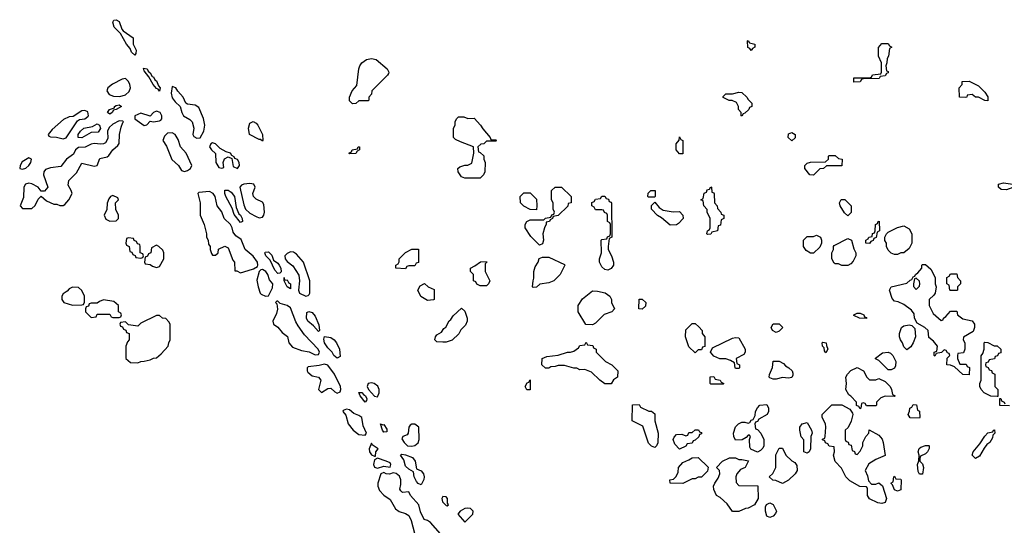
# Model space of a CAD drawing. Header units: inches. Extents: x 2380053 to 2584298, y 380219 to 546618.
# Tile 99 of 256: x 2470151 to 2476476, y 451198 to 454447. Entities that reach past the tile are written whole.
import ezdxf

# ---------------------------------------------------------------- set-up
doc = ezdxf.new("R2010")
doc.units = ezdxf.units.IN
doc.header["$MEASUREMENT"] = 0
doc.layers.add('C4475', color=7, linetype='Continuous')

msp = doc.modelspace()

# ---------------------------------------------------------------- linework, layer by layer
at = {"layer": 'C4475', "color": 2}
for points, elevation in [([(2470890, 454219), (2470870, 454238), (2470860.9, 454260.9), (2470837.2, 454290), (2470798.6, 454358.6), (2470758, 454398), (2470749.3, 454430.7), (2470755.3, 454444.7), (2470770, 454446.8), (2470790, 454434.8), (2470806.8, 454386.8), (2470815.5, 454375.5), (2470881, 454330), (2470880.7, 454290), (2470900.5, 454250), (2470897.3, 454230)], 54), ([(2474850, 454248), (2474842, 454262), (2474828.4, 454268.4), (2474826, 454310), (2474830, 454314), (2474838, 454298), (2474874, 454290), (2474874, 454270), (2474858, 454262)], 54), ([(2475510, 454046), (2475510, 454074), (2475610, 454074), (2475622, 454078), (2475628.4, 454091.6), (2475682, 454098), (2475686, 454110), (2475686, 454170), (2475667.3, 454212.7), (2475667.3, 454267.3), (2475690, 454294), (2475730, 454294), (2475738, 454278), (2475754, 454270), (2475738, 454262), (2475732.7, 454212.7), (2475723.6, 454196.4), (2475722, 454170), (2475714, 454150), (2475718, 454118), (2475730, 454114), (2475730, 454106), (2475718, 454102), (2475710, 454086), (2475678, 454082), (2475671.1, 454068.9), (2475570, 454066), (2475558, 454062), (2475550, 454048)], 54), ([(2472290, 453906), (2472270, 453926), (2472268.7, 453950), (2472286, 453990), (2472316.4, 454023.6), (2472329, 454130), (2472335.3, 454150), (2472349, 454170), (2472378, 454190), (2472410, 454197.3), (2472442, 454190), (2472512, 454130), (2472522, 454110), (2472519.6, 454100.4), (2472514, 454090), (2472414, 453990), (2472411.6, 453968.4), (2472394, 453950), (2472394, 453930), (2472390, 453926), (2472330, 453926), (2472310, 453908)], 54), ([(2471050, 453988), (2471040.4, 454000.4), (2471030, 454004), (2471009.6, 454029.6), (2470980.2, 454080.2), (2470950, 454118), (2470945.6, 454134.4), (2470970, 454130.5), (2470975.9, 454115.9), (2470990, 454104.7), (2471002, 454082), (2471010, 454078.8), (2471020.3, 454060.3), (2471030, 454053.4), (2471042, 454022), (2471052.7, 454010)], 54), ([(2470830, 454068.7), (2470810, 454064), (2470747.5, 454032.5), (2470718, 454010), (2470711.3, 453990), (2470725.5, 453965.5), (2470754.4, 453954.4), (2470793.5, 453953.5), (2470830, 453963.1), (2470854.5, 453985.5), (2470862.4, 454010), (2470859.5, 454030), (2470850, 454049)], 58), ([(2476370, 453926), (2476350, 453928), (2476310, 453948), (2476290, 453948), (2476270, 453966), (2476238, 453962), (2476234, 453950), (2476227.3, 453947.3), (2476188.9, 453948.9), (2476186, 454010), (2476206, 454030), (2476206, 454050), (2476250, 454052), (2476310, 454022), (2476350, 453982), (2476370, 453952)], 54), ([(2471130, 454018), (2471124.9, 453975.1), (2471130, 453944), (2471150, 453918), (2471182.8, 453890), (2471192.7, 453850), (2471204.4, 453830), (2471244.7, 453804.7), (2471259.1, 453790), (2471270.5, 453750.5), (2471264, 453710), (2471270, 453696.3), (2471290, 453684.6), (2471310, 453688.5), (2471334.5, 453730), (2471340.7, 453770), (2471331.5, 453811.5), (2471302.7, 453882.7), (2471278.6, 453898.6), (2471230, 453904), (2471218, 453910), (2471201.2, 453950), (2471166.6, 453986.6), (2471155.3, 454010)], 58), ([(2474790, 453826), (2474786, 453830), (2474786, 453850), (2474768, 453870), (2474768, 453890), (2474754.6, 453914.6), (2474727.3, 453927.3), (2474708.4, 453928.4), (2474670, 453946), (2474670, 453954), (2474686, 453970), (2474728.9, 453971.1), (2474770, 453982), (2474790, 453978), (2474822, 453950), (2474830, 453934), (2474854, 453910), (2474854, 453890), (2474838, 453882), (2474834, 453870), (2474810, 453846), (2474798, 453842)], 54), ([(2470730, 453839), (2470715.3, 453850), (2470729.2, 453870), (2470759.3, 453880.7), (2470761.2, 453890), (2470770, 453895.5), (2470790, 453898.8), (2470804.7, 453890), (2470771.3, 453870), (2470754.4, 453865.6), (2470744.7, 453850)], 54), ([(2470570, 453864), (2470550, 453862), (2470494.8, 453825.2), (2470470, 453822), (2470433.7, 453806.3), (2470359.6, 453740.4), (2470334, 453710), (2470338, 453698), (2470350, 453694), (2470388, 453692), (2470430, 453681.3), (2470450, 453688.4), (2470523.7, 453796.3), (2470534.8, 453805.2), (2470570, 453810.8), (2470590, 453824), (2470594, 453830), (2470590, 453855.3)], 58), ([(2471030, 453859.5), (2471011, 453850), (2470990, 453826), (2470930, 453846.6), (2470891.3, 453830), (2470891, 453810), (2470950, 453766.8), (2470969, 453771), (2470990, 453794), (2471011.3, 453791.3), (2471050, 453796), (2471058, 453802), (2471064, 453810), (2471063.7, 453830), (2471053.6, 453850)], 58), ([(2470790, 453798), (2470750, 453775.4), (2470725, 453755), (2470714.3, 453730), (2470716.5, 453683.5), (2470703.4, 453656.6), (2470690.4, 453649.6), (2470672.4, 453647.6), (2470630, 453651.2), (2470610, 453647.8), (2470571.7, 453628.3), (2470530, 453624.7), (2470510.4, 453610), (2470497.8, 453582.2), (2470452.7, 453550), (2470416.1, 453503.9), (2470350, 453495.4), (2470316.2, 453483.8), (2470305.7, 453470), (2470305.3, 453450), (2470331.3, 453370), (2470310, 453346), (2470290, 453346), (2470269.3, 453370), (2470230, 453392.8), (2470210, 453396.9), (2470189, 453391), (2470178.4, 453370), (2470175.5, 453304.5), (2470154, 453250), (2470170, 453234), (2470230, 453234), (2470250, 453254), (2470270, 453294), (2470290, 453314), (2470323.6, 453283.6), (2470370, 453262), (2470390, 453262), (2470410, 453252), (2470430, 453252), (2470440.4, 453259.6), (2470468, 453290), (2470488, 453330), (2470482, 453350), (2470463.1, 453383.1), (2470466.3, 453413.7), (2470516.6, 453463.4), (2470550, 453524.7), (2470630, 453506), (2470649, 453511), (2470665.2, 453554.8), (2470713.6, 453566.4), (2470724.7, 453575.3), (2470748.7, 453610), (2470782, 453638), (2470789.5, 453650.5), (2470793.3, 453710), (2470803, 453757), (2470813.2, 453786.8), (2470818, 453790), (2470814.6, 453794.6)], 58), ([(2470550, 453687.3), (2470526, 453690), (2470527.3, 453710), (2470540.9, 453730), (2470563.7, 453750), (2470618.4, 453761.6), (2470650, 453777.3), (2470664.7, 453770), (2470670, 453748), (2470654.9, 453725.1), (2470610, 453722.7)], 54), ([(2471710, 453666), (2471698, 453678), (2471690, 453678), (2471628, 453710), (2471622, 453750), (2471630, 453782), (2471650, 453792), (2471670, 453782), (2471682, 453770), (2471711.3, 453710), (2471714, 453670)], 54), ([(2473030, 453812), (2473070, 453814), (2473112, 453770), (2473125.4, 453745.4), (2473174, 453690), (2473178, 453678), (2473210, 453674), (2473214, 453670), (2473210, 453666), (2473150, 453666), (2473131.6, 453648.4), (2473112.7, 453647.3), (2473094, 453630), (2473098, 453598), (2473110, 453594), (2473131.6, 453571.6), (2473132, 453550), (2473142, 453530), (2473138, 453470), (2473130.9, 453449.1), (2473110, 453428), (2473010, 453428), (2472990, 453438), (2472968.7, 453470), (2472966, 453490), (2472978, 453502), (2473010, 453511.3), (2473030, 453512), (2473054.6, 453525.4), (2473068, 453590), (2473066, 453630), (2472982, 453662), (2472950, 453678), (2472938, 453690), (2472938, 453750), (2472948, 453770), (2472948, 453790), (2472958, 453810), (2472970, 453822), (2473003.6, 453823.6)], 54), ([(2471130, 453720.7), (2471101.4, 453718.6), (2471080.7, 453699.3), (2471071.3, 453670), (2471094.4, 453634.4), (2471127.7, 453547.7), (2471170.5, 453510.5), (2471190, 453478), (2471210, 453471), (2471230, 453477.3), (2471249, 453490), (2471258, 453510), (2471221.6, 453590), (2471185.1, 453630), (2471170, 453677.2), (2471150, 453709.4)], 58), ([(2475110, 453668), (2475088, 453690), (2475090, 453714), (2475110, 453722), (2475132, 453710), (2475131.6, 453688.4)], 54), ([(2471390, 453656), (2471378, 453650), (2471370.8, 453630), (2471382.8, 453610), (2471408, 453588), (2471410.7, 453530), (2471430, 453497.3), (2471450, 453492), (2471462, 453498), (2471459, 453530), (2471466.3, 453553.7), (2471490, 453564.7), (2471514, 453554), (2471523.5, 453503.5), (2471550, 453491.3), (2471564, 453510), (2471561.2, 453530), (2471550, 453548.7), (2471534, 453554), (2471530, 453566), (2471514, 453574), (2471506, 453590), (2471478, 453598), (2471439.3, 453619.3), (2471408, 453650)], 58), ([(2474390, 453586), (2474368, 453610), (2474368.7, 453650), (2474387.3, 453672.7), (2474390, 453694), (2474398, 453678), (2474411.3, 453670), (2474410, 453586)], 54), ([(2472270, 453586), (2472266, 453590), (2472282, 453598), (2472286, 453610), (2472322, 453618), (2472326, 453630), (2472334, 453630), (2472334, 453610), (2472318, 453602), (2472310, 453588)], 54), ([(2470210, 453559), (2470167, 453533), (2470154, 453510), (2470151.3, 453491.3), (2470170, 453486.7), (2470190, 453493.4), (2470209.3, 453510), (2470222.7, 453530), (2470228, 453550)], 58), ([(2475250, 453448), (2475226, 453450), (2475195.3, 453490), (2475195.3, 453510), (2475210, 453524.7), (2475230, 453531), (2475327.3, 453532.7), (2475346, 453550), (2475346, 453570), (2475350, 453574), (2475390, 453574), (2475410, 453554), (2475434, 453550), (2475432.7, 453507.3), (2475332.7, 453507.3), (2475314, 453490), (2475290, 453488)], 54), ([(2471630, 453393.6), (2471590, 453389.3), (2471576.3, 453383.7), (2471564.9, 453370), (2471590, 453258), (2471602, 453230), (2471630, 453204.4), (2471670, 453182.8), (2471690, 453174.8), (2471710, 453178.8), (2471719.3, 453190), (2471724.5, 453210), (2471719.5, 453259.5), (2471710, 453275.3), (2471670, 453294), (2471654, 453310), (2471649.4, 453330.6), (2471664, 453370), (2471655.3, 453390)], 58), ([(2476490, 453354), (2476456.4, 453356.4), (2476438, 453370), (2476438, 453390), (2476470, 453398.8), (2476530, 453390.8), (2476530, 453368.7)], 54), ([(2471370, 453342.4), (2471303, 453337), (2471296, 453330), (2471310.6, 453270), (2471310.8, 453190), (2471336, 453130), (2471351.3, 453070), (2471352, 453050), (2471362, 453030), (2471363.6, 453003.6), (2471374, 452990), (2471374, 452970), (2471383.6, 452943.6), (2471390, 452934), (2471410, 452934), (2471426, 452950), (2471428.4, 452971.6), (2471470, 452991.3), (2471490, 452982), (2471521, 452901), (2471530.8, 452890), (2471534, 452834), (2471546, 452834), (2471570, 452821), (2471590, 452827.7), (2471652.9, 452847.1), (2471678.7, 452861.3), (2471682, 452870), (2471678, 452890), (2471650, 452926.6), (2471599.7, 452970), (2471574.4, 453034.4), (2471538.6, 453058.6), (2471521.5, 453081.5), (2471515.1, 453110), (2471504.7, 453130), (2471465.1, 453170), (2471450, 453212.7), (2471420.7, 453250), (2471406.3, 453310), (2471393.3, 453330)], 58), ([(2471570, 453144), (2471530, 453195.3), (2471515.5, 453235.5), (2471476, 453310), (2471469.3, 453330.7), (2471470, 453352), (2471490, 453350.7), (2471510, 453338), (2471531.9, 453311.9), (2471541.1, 453241.1), (2471559.1, 453199.1), (2471570, 453190.6), (2471580.7, 453170), (2471582, 453150)], 54), ([(2473470, 453226), (2473430, 453228), (2473390, 453248), (2473368, 453270), (2473366, 453310), (2473390, 453334), (2473430, 453334), (2473470, 453294), (2473474, 453250)], 54), ([(2473490, 452998), (2473433.6, 453053.6), (2473398, 453110), (2473398, 453130), (2473408, 453150), (2473430, 453162), (2473518, 453162), (2473528.4, 453171.6), (2473562, 453178), (2473570, 453194), (2473582, 453198), (2473586, 453210), (2473578, 453230), (2473578, 453270), (2473568, 453290), (2473568, 453350), (2473590, 453371.3), (2473631.1, 453371.1), (2473694, 453310), (2473694, 453270), (2473674, 453266), (2473671.1, 453248.9), (2473610, 453188), (2473578, 453182), (2473574, 453170), (2473558, 453162), (2473554, 453150), (2473534, 453146), (2473534, 453134), (2473522, 453110), (2473511.3, 453070), (2473516, 453030), (2473510, 453006)], 54), ([(2474190, 453306), (2474186, 453310), (2474188.7, 453331.3), (2474206, 453350), (2474234, 453350), (2474234, 453310), (2474230, 453306)], 54), ([(2474570, 453066), (2474566, 453070), (2474568.7, 453091.3), (2474582, 453098), (2474586, 453110), (2474586, 453170), (2474568, 453210), (2474567.3, 453227.3), (2474546, 453250), (2474542, 453282), (2474526, 453290), (2474542, 453298), (2474547.3, 453332.7), (2474562, 453338), (2474567.3, 453352.7), (2474582, 453358), (2474590, 453374), (2474594, 453370), (2474598, 453338), (2474610, 453334), (2474612.7, 453327.3), (2474614, 453270), (2474631.6, 453251.6), (2474632.7, 453232.7), (2474654, 453210), (2474658, 453198), (2474674, 453190), (2474674, 453170), (2474658, 453162), (2474652.7, 453127.3), (2474638, 453122), (2474634, 453090), (2474598, 453082), (2474590, 453068)], 54), ([(2470750, 453318), (2470734, 453310), (2470723.6, 453296.4), (2470712.7, 453267.3), (2470711.6, 453228.4), (2470694, 453190), (2470705.4, 453165.4), (2470730, 453152), (2470770, 453154), (2470786, 453170), (2470786, 453190), (2470768.4, 453228.4), (2470766, 453270), (2470786, 453290), (2470782, 453302)], 58), ([(2473930, 452838), (2473910, 452842), (2473890, 452858), (2473875.3, 452890), (2473875.3, 452910), (2473888, 452950), (2473886, 453030), (2473890, 453034), (2473922, 453038), (2473927.3, 453052.7), (2473942, 453058), (2473946, 453070), (2473946, 453130), (2473942, 453142), (2473926, 453150), (2473926, 453190), (2473922, 453202), (2473907.3, 453207.3), (2473902, 453222), (2473890, 453226), (2473850, 453226), (2473842, 453242), (2473826, 453250), (2473827.3, 453272.7), (2473842, 453278), (2473850, 453294), (2473882, 453298), (2473890, 453314), (2473910, 453314), (2473918, 453298), (2473932.7, 453292.7), (2473938, 453278), (2473950, 453274), (2473952.7, 453267.3), (2473954, 453050), (2473938, 453042), (2473932, 452990), (2473932, 452970), (2473952, 452930), (2473964.7, 452890), (2473964.7, 452870), (2473950, 452848)], 54), ([(2474348, 453212), (2474390, 453214), (2474411.3, 453191.3), (2474412, 453170), (2474383.6, 453136.4), (2474370, 453128), (2474330, 453126), (2474274.6, 453174.6), (2474248.9, 453188.9), (2474209, 453229), (2474210, 453254), (2474230, 453274), (2474259.6, 453239.6), (2474283.6, 453223.6)], 54), ([(2475470, 453186), (2475450, 453206), (2475422, 453250), (2475418, 453270), (2475428.4, 453291.6), (2475450.9, 453290.9), (2475492, 453250), (2475491.6, 453208.4)], 54), ([(2475610, 453008), (2475586, 453010), (2475586, 453030), (2475602, 453038), (2475606, 453050), (2475626, 453054), (2475630, 453074), (2475642, 453078), (2475646, 453090), (2475648, 453130), (2475662, 453138), (2475666, 453150), (2475671.6, 453151.6), (2475674, 453090), (2475658, 453082), (2475652.7, 453047.3), (2475638, 453042), (2475632.7, 453027.3), (2475618, 453022)], 54), ([(2475770, 452938), (2475750, 452946), (2475730, 452966), (2475718, 452990), (2475718, 453010), (2475708.4, 453028.4), (2475708, 453050), (2475718, 453070), (2475730, 453082), (2475790, 453112), (2475830, 453122), (2475863.6, 453103.6), (2475882, 453070), (2475882, 453010), (2475863.6, 452976.4), (2475830, 452948), (2475810, 452948), (2475790, 452938)], 54), ([(2470850, 453046), (2470838, 453042), (2470834, 453010), (2470838, 452998), (2470854, 452990), (2470858, 452958), (2470872.7, 452952.7), (2470878, 452938), (2470892.7, 452932.7), (2470898, 452918), (2470930, 452914), (2470942, 452918), (2470946, 452930), (2470942, 452942), (2470926, 452950), (2470926, 452990), (2470922, 453002), (2470907.3, 453007.3), (2470902, 453022), (2470887.3, 453027.3), (2470882, 453042)], 58), ([(2475230, 452946), (2475203.1, 452963.1), (2475186, 452990), (2475186, 453030), (2475210, 453054), (2475250, 453054), (2475270, 453062), (2475294, 453050), (2475302, 453030), (2475302, 453010), (2475290, 452986), (2475250, 452946)], 54), ([(2475432.7, 452867.3), (2475410, 452878), (2475390, 452878), (2475382, 452882), (2475368, 452910), (2475368, 452950), (2475378, 452970), (2475378, 452990), (2475383.1, 452996.9), (2475470, 453042), (2475494, 453030), (2475510, 452974), (2475522, 452950), (2475522, 452930), (2475505.4, 452894.6), (2475490, 452878), (2475470, 452868)], 54), ([(2471030, 452998), (2470998, 452982), (2470994, 452950), (2470978, 452942), (2470972.7, 452927.3), (2470958, 452922), (2470954, 452890), (2470958, 452878), (2470990, 452874), (2471003.6, 452863.6), (2471030, 452854), (2471050, 452862), (2471078, 452910), (2471078, 452950), (2471070, 452966), (2471046, 452990)], 58), ([(2471810, 452817.2), (2471790, 452837.2), (2471761.2, 452901.2), (2471733.2, 452930), (2471725.2, 452950), (2471727.5, 452952.5), (2471750, 452954.4), (2471770, 452933), (2471781.6, 452901.6), (2471810, 452883), (2471818.7, 452870), (2471827.7, 452850), (2471830, 452826), (2471822, 452818)], 54), ([(2471890, 452956), (2471870, 452945.2), (2471854.8, 452930), (2471856.3, 452910), (2471870, 452894), (2471906.4, 452866.4), (2471945.2, 452805.2), (2471948.4, 452770), (2471941.5, 452710), (2471948.9, 452690), (2471990, 452670.7), (2472005.2, 452674.8), (2472010, 452682), (2472015.3, 452690), (2472015.3, 452770), (2471975.1, 452890), (2471930, 452941.2), (2471910, 452952.7)], 58), ([(2472630, 452846), (2472568, 452850), (2472568, 452870), (2472582, 452878), (2472588, 452892), (2472588.7, 452910), (2472630, 452952), (2472670, 452972), (2472712.7, 452972.7), (2472712.7, 452887.3), (2472698, 452882), (2472690, 452866), (2472650, 452866), (2472638, 452862)], 54), ([(2473110, 452738), (2473087.3, 452747.3), (2473082, 452762), (2473066, 452770), (2473066, 452810), (2473046, 452830), (2473046, 452850), (2473075.3, 452864.7), (2473112, 452892), (2473150, 452894), (2473152, 452890), (2473142, 452878), (2473142, 452830), (2473171.3, 452770), (2473162, 452750), (2473150, 452738)], 54), ([(2473450, 452726), (2473446, 452730), (2473448.4, 452768.4), (2473454, 452786), (2473454, 452830), (2473462, 452858), (2473482, 452890), (2473487.3, 452912.7), (2473510, 452922), (2473550, 452922), (2473650, 452874), (2473652, 452870), (2473622, 452810), (2473582, 452770), (2473550, 452755.3), (2473492, 452748), (2473470, 452728)], 54), ([(2471710, 452842), (2471700.4, 452839.6), (2471690, 452828.7), (2471674.4, 452774.4), (2471682.8, 452730), (2471696, 452690), (2471703.4, 452683.4), (2471730, 452671), (2471750, 452672), (2471776.2, 452723.8), (2471777, 452750), (2471754.9, 452774.9), (2471744.2, 452810), (2471731.3, 452830)], 58), ([(2476070, 452514), (2476082, 452518), (2476086, 452530), (2476100.4, 452539.6), (2476130, 452574), (2476170, 452574), (2476174, 452550), (2476210, 452524.7), (2476270, 452511.3), (2476284.7, 452490), (2476284.7, 452470), (2476276, 452444), (2476212.7, 452407.3), (2476212, 452390), (2476222, 452370), (2476222, 452330), (2476212.7, 452307.3), (2476178, 452302), (2476174, 452290), (2476174, 452270), (2476190, 452234), (2476230, 452234), (2476238, 452218), (2476252, 452212), (2476250, 452166), (2476210, 452168), (2476156.4, 452216.4), (2476130, 452228), (2476106, 452230), (2476108.4, 452271.6), (2476126, 452290), (2476122, 452302), (2476110, 452306), (2476102, 452322), (2476090, 452326), (2476071.6, 452308.4), (2476038, 452302), (2476030, 452286), (2476026, 452290), (2476026, 452310), (2476042, 452318), (2476046, 452350), (2476020.4, 452380.4), (2475990, 452406), (2475986, 452450), (2475966, 452470), (2475916.4, 452496.4), (2475898, 452530), (2475896.4, 452556.4), (2475880.4, 452580.4), (2475830, 452618), (2475794.6, 452634.6), (2475770, 452638), (2475754.6, 452654.6), (2475738, 452710), (2475748, 452730), (2475850, 452754), (2475870, 452774), (2475882, 452778), (2475890, 452794), (2475902, 452798), (2475906, 452810), (2475920.4, 452819.6), (2475946, 452850), (2475946, 452870), (2475950, 452874), (2475970, 452874), (2476003.6, 452843.6), (2476032, 452790), (2476032, 452750), (2476038, 452730), (2476032, 452690), (2476023.6, 452676.4), (2475994, 452650), (2475994, 452610), (2476019.6, 452559.6)], 54), ([(2471852.7, 452772.7), (2471870, 452774.8), (2471878.8, 452758.8), (2471890, 452750.8), (2471890, 452718), (2471869, 452730), (2471850, 452768), (2471849.1, 452790.9)], 54), ([(2475910, 452786), (2475898, 452782), (2475892, 452750), (2475892.7, 452732.7), (2475910, 452714), (2475930, 452734), (2475934, 452750), (2475930, 452766)], 54), ([(2476130, 452706), (2476126, 452710), (2476122, 452742), (2476106, 452750), (2476106, 452790), (2476122, 452798), (2476130, 452814), (2476170, 452814), (2476174, 452790), (2476194, 452770), (2476194, 452750), (2476174, 452730), (2476174, 452710), (2476170, 452706)], 54), ([(2470490, 452728), (2470470, 452718), (2470456.9, 452703.1), (2470430, 452686), (2470422, 452670), (2470422, 452650), (2470434, 452630), (2470490, 452612), (2470550, 452614), (2470562, 452618), (2470567.3, 452632.7), (2470568, 452670), (2470550, 452706), (2470530, 452726)], 58), ([(2472770, 452642), (2472728.9, 452668.9), (2472708, 452710), (2472723.1, 452736.9), (2472751.6, 452751.6), (2472774, 452730), (2472812.7, 452712.7), (2472814, 452650), (2472810, 452646)], 54), ([(2473830, 452486), (2473788.7, 452488.7), (2473738, 452570), (2473738, 452610), (2473765.6, 452654.4), (2473830, 452704.7), (2473863.6, 452703.6), (2473911.6, 452691.6), (2473942, 452670), (2473952, 452650), (2473952, 452630), (2473971.6, 452588.4), (2473954, 452570), (2473906.4, 452553.6), (2473850, 452498)], 54), ([(2470690, 452646), (2470663.6, 452636.4), (2470650, 452626), (2470610, 452626), (2470598, 452622), (2470592.7, 452607.3), (2470578, 452602), (2470574, 452590), (2470574, 452570), (2470610, 452534), (2470642, 452538), (2470650, 452554), (2470730, 452554), (2470738, 452538), (2470750, 452534), (2470790, 452534), (2470802, 452538), (2470806, 452550), (2470802, 452562), (2470786, 452570), (2470786, 452610), (2470756.4, 452636.4)], 58), ([(2471810, 452638), (2471802, 452638), (2471794, 452630), (2471802, 452622), (2471806.4, 452586.4), (2471800.7, 452559.3), (2471778, 452510), (2471782, 452490), (2471810, 452471.3), (2471836.8, 452436.8), (2471870.6, 452410.6), (2471880.7, 452370), (2471903, 452343), (2471960.7, 452320.7), (2472010, 452313), (2472050, 452293), (2472070, 452294.8), (2472076.3, 452310), (2472069.4, 452330), (2471981.7, 452421.7), (2471940, 452480), (2471924.8, 452504.8), (2471890, 452595.1), (2471870, 452611.3), (2471824, 452624)], 58), ([(2474150, 452586), (2474128.4, 452588.4), (2474130, 452651.3), (2474150, 452652), (2474174, 452630), (2474170, 452606)], 54), ([(2472070, 452444), (2472039.3, 452479.3), (2472001.2, 452510), (2471992.7, 452530), (2471995.3, 452564.7), (2472009, 452571), (2472030, 452564.9), (2472050, 452542.8), (2472073, 452487), (2472076, 452450)], 54), ([(2472870, 452375.3), (2472830, 452378), (2472818, 452390), (2472822, 452410), (2472830, 452422), (2472860.4, 452439.6), (2472876.4, 452463.6), (2472888.4, 452471.6), (2472908.9, 452511.1), (2472920.4, 452519.6), (2472936.4, 452543.6), (2472990, 452594), (2473010, 452574), (2473024.7, 452530), (2473024.7, 452510), (2473015.3, 452484.7), (2472985.4, 452454.6), (2472971.1, 452428.9), (2472930, 452388.7), (2472890, 452375.3)], 54), ([(2471050, 452546), (2471030, 452546), (2470930, 452498), (2470910, 452478), (2470850, 452486), (2470830, 452506), (2470798, 452502), (2470794, 452490), (2470798, 452478), (2470812.7, 452472.7), (2470818, 452458), (2470832.7, 452452.7), (2470838, 452438), (2470854, 452430), (2470854, 452390), (2470843.6, 452376.4), (2470834, 452350), (2470834, 452270), (2470863.6, 452243.6), (2470910, 452242), (2470928.4, 452251.6), (2470950, 452252), (2470990, 452262), (2471010, 452272), (2471030, 452274), (2471060.4, 452299.6), (2471106, 452350), (2471108.4, 452371.6), (2471118, 452390), (2471118, 452490), (2471110, 452506), (2471090, 452526), (2471068.4, 452528.4)], 58), ([(2475590, 452528), (2475546, 452530), (2475510, 452546), (2475508.4, 452551.6), (2475530, 452562), (2475550, 452562), (2475574, 452550), (2475578, 452538), (2475590, 452534)], 54), ([(2474490, 452306), (2474450, 452346), (2474428.7, 452410), (2474430, 452454), (2474470, 452494), (2474490, 452494), (2474512.7, 452472.7), (2474534, 452450), (2474534, 452430), (2474552, 452410), (2474552.7, 452347.3), (2474538, 452342), (2474530, 452326), (2474510, 452326)], 54), ([(2475010, 452438), (2474986, 452450), (2474978, 452470), (2474990, 452492), (2475030, 452492), (2475054, 452470), (2475030, 452446)], 54), ([(2475850, 452326), (2475830, 452346), (2475822, 452370), (2475808.7, 452390), (2475802, 452410), (2475802, 452430), (2475815.3, 452470), (2475830, 452481), (2475865.4, 452485.4), (2475882, 452482), (2475902, 452462), (2475904.7, 452410), (2475891.3, 452370), (2475875.3, 452344.7)], 54), ([(2472190, 452272.7), (2472170, 452289.4), (2472159.3, 452310), (2472130, 452339.5), (2472109.6, 452370), (2472104.8, 452395.2), (2472109.4, 452410.6), (2472150, 452405.3), (2472170.2, 452390.2), (2472186.4, 452370), (2472205.5, 452330), (2472210, 452282)], 54), ([(2474750, 452206), (2474746, 452210), (2474742, 452242), (2474716.4, 452256.4), (2474687.3, 452267.3), (2474648.4, 452268.4), (2474610, 452286), (2474588, 452310), (2474602, 452338), (2474730, 452401), (2474750, 452404.7), (2474770, 452402), (2474811.3, 452330), (2474812, 452310), (2474803.6, 452296.4), (2474754, 452270), (2474758, 452238), (2474774, 452230), (2474774, 452210), (2474770, 452206)], 54), ([(2473910, 452108), (2473878, 452130), (2473823.1, 452183.1), (2473780.4, 452200.4), (2473750, 452198), (2473730, 452208), (2473710, 452208), (2473650, 452226), (2473610, 452226), (2473590, 452218), (2473563.6, 452216.4), (2473550, 452208), (2473528.4, 452208.4), (2473506, 452230), (2473508, 452270), (2473536.4, 452283.6), (2473610, 452291.3), (2473669.1, 452310.9), (2473690, 452311.3), (2473710, 452318), (2473740.4, 452339.6), (2473750, 452354), (2473782, 452358), (2473790, 452374), (2473798, 452358), (2473832.7, 452352.7), (2473838, 452338), (2473854, 452330), (2473854, 452310), (2473891.6, 452271.6), (2473914, 452250), (2473954, 452230), (2473994, 452190), (2473992, 452150), (2473966, 452134), (2473950, 452108)], 54), ([(2475330, 452306), (2475320.4, 452320.4), (2475318, 452338), (2475308, 452350), (2475306, 452370), (2475310, 452374), (2475332, 452370), (2475332.7, 452352.7), (2475342, 452330)], 54), ([(2476410, 452352), (2476430, 452352), (2476454, 452330), (2476452.7, 452307.3), (2476438, 452302), (2476432.7, 452287.3), (2476418, 452282), (2476412.7, 452267.3), (2476378, 452262), (2476372.7, 452247.3), (2476358, 452242), (2476354, 452230), (2476358, 452218), (2476372.7, 452212.7), (2476378, 452198), (2476392.7, 452192.7), (2476398, 452178), (2476414, 452170), (2476414, 452090), (2476434, 452070), (2476434, 452026), (2476430, 452026), (2476390, 452028), (2476346, 452050), (2476326, 452070), (2476318, 452090), (2476318, 452110), (2476328, 452130), (2476327.3, 452287.3), (2476338, 452302), (2476346, 452330), (2476346, 452370), (2476350, 452374), (2476370, 452372)], 54), ([(2475090, 452144), (2475050, 452149), (2475010, 452138), (2474990, 452138), (2474970, 452146), (2474966, 452150), (2474967.3, 452167.3), (2474987.3, 452212.7), (2474990, 452254), (2475030, 452254), (2475056.9, 452236.9), (2475070, 452222), (2475091.1, 452211.1), (2475112, 452190), (2475116.9, 452176.9), (2475118, 452162), (2475110, 452148)], 54), ([(2475730, 452198), (2475670, 452258), (2475648.4, 452268.4), (2475647.3, 452272.7), (2475693.6, 452306.4), (2475728.9, 452311.1), (2475744.5, 452304.5), (2475758.8, 452290), (2475778.8, 452250), (2475777.3, 452222.7), (2475770, 452208), (2475750, 452198)], 54), ([(2472110, 452234), (2472075.8, 452224.2), (2472003.8, 452216.2), (2471998.8, 452210), (2471997.3, 452190), (2472002.4, 452182.4), (2472030, 452159.1), (2472071.3, 452150), (2472086, 452130), (2472071.3, 452070), (2472090, 452051.3), (2472130, 452077.3), (2472150, 452078.8), (2472175.5, 452055.5), (2472190, 452048.2), (2472210, 452056), (2472214.3, 452070), (2472210.9, 452090.9), (2472174.3, 452170), (2472130, 452226.6)], 58), ([(2475610, 452132), (2475650, 452132), (2475670, 452142), (2475710, 452122), (2475742, 452090), (2475752, 452070), (2475758, 452038), (2475774, 452030), (2475770, 452026), (2475710, 452028), (2475683.6, 452016.4), (2475654, 451990), (2475654, 451970), (2475650, 451966), (2475590, 451966), (2475582, 451982), (2475570, 451986), (2475558, 451982), (2475554, 451950), (2475550, 451946), (2475542, 451962), (2475527.3, 451967.3), (2475526, 451990), (2475490, 452028), (2475476.4, 452036.4), (2475458, 452070), (2475462, 452110), (2475458, 452150), (2475468, 452170), (2475490, 452192), (2475530, 452212), (2475570.8, 452190.8), (2475592, 452150)], 54), ([(2473430, 452068), (2473409.1, 452069.1), (2473398, 452090), (2473410, 452114), (2473422, 452118), (2473430, 452134)], 54), ([(2474590, 452106), (2474586, 452110), (2474587.3, 452152.7), (2474610, 452154), (2474618, 452138), (2474651.6, 452131.6), (2474658, 452118), (2474674, 452110), (2474670, 452106)], 54), ([(2472410, 452114), (2472390.6, 452109.4), (2472383.1, 452090), (2472392.4, 452070), (2472430, 452027.7), (2472450, 452024.7), (2472459.5, 452050), (2472459.5, 452070), (2472451.5, 452091.5), (2472428, 452110)], 58), ([(2472370, 451989), (2472339.3, 452030), (2472330, 452051), (2472350, 452052.7), (2472359.1, 452039.1), (2472373.4, 452030), (2472380.7, 452010), (2472379.8, 452000.2)], 54), ([(2472250, 451944), (2472230, 451935.3), (2472227.3, 451930), (2472246.2, 451906.2), (2472262, 451850), (2472294, 451810), (2472330, 451781.6), (2472370, 451778), (2472379, 451790), (2472356.6, 451836.6), (2472349.4, 451890), (2472330, 451903.6), (2472297, 451917), (2472270, 451941.2)], 58), ([(2474230, 451698), (2474210, 451706), (2474190, 451726), (2474154.6, 451834.6), (2474086, 451870), (2474087.3, 451972.7), (2474130, 451974), (2474138, 451958), (2474192.7, 451932.7), (2474210, 451932), (2474230, 451914), (2474232, 451870), (2474251.3, 451790), (2474251.1, 451728.9), (2474242, 451710)], 54), ([(2474890, 451668.7), (2474848.4, 451688.4), (2474840.4, 451700.4), (2474838, 451750), (2474846, 451770), (2474838, 451778), (2474830, 451778), (2474818, 451762), (2474791.6, 451748.4), (2474750, 451746), (2474738, 451770), (2474735.3, 451790), (2474749, 451831), (2474768.7, 451851.3), (2474790, 451862), (2474810, 451862), (2474830, 451854), (2474842, 451858), (2474850, 451874), (2474862, 451878), (2474876.4, 451903.6), (2474878, 451930), (2474890, 451954), (2474906, 451970), (2474950, 451974), (2474962, 451950), (2474962, 451930), (2474952, 451910), (2474899.6, 451880.4), (2474890, 451866), (2474878, 451862), (2474874, 451850), (2474878, 451818), (2474890, 451814), (2474912, 451790), (2474931.3, 451750), (2474931.3, 451710), (2474925.4, 451694.6), (2474910, 451678)], 54), ([(2475530, 451654), (2475550, 451674), (2475566, 451710), (2475566, 451730), (2475586, 451770), (2475606, 451790), (2475607.3, 451812.7), (2475670, 451778), (2475690.9, 451750.9), (2475698, 451730), (2475710, 451646), (2475650, 451622), (2475606.4, 451593.6), (2475582, 451550), (2475596.9, 451516.9), (2475603.6, 451483.6), (2475622, 451462), (2475650, 451462), (2475670, 451472), (2475692.7, 451452.7), (2475718, 451370), (2475710, 451346), (2475690, 451338), (2475663.1, 451343.1), (2475610, 451368), (2475598, 451390), (2475598, 451438), (2475590, 451446), (2475548.4, 451448.4), (2475483.1, 451483.1), (2475458, 451510), (2475430, 451566), (2475388.4, 451608.4), (2475378, 451650), (2475386, 451670), (2475382, 451702), (2475350, 451706), (2475342, 451722), (2475327.3, 451727.3), (2475322, 451742), (2475307.3, 451747.3), (2475307.3, 451752.7), (2475322, 451758), (2475326, 451770), (2475328.7, 451830), (2475328, 451850), (2475306, 451890), (2475306, 451910), (2475367.3, 451972.7), (2475431.6, 451971.6), (2475483.6, 451943.6), (2475499.6, 451919.6), (2475502, 451910), (2475491.6, 451868.4), (2475472.7, 451827.3), (2475454, 451810), (2475454, 451750), (2475458, 451738), (2475472.7, 451732.7), (2475478, 451718), (2475492.7, 451712.7), (2475498, 451678), (2475512.7, 451672.7), (2475518, 451658)], 54), ([(2475930, 451886), (2475870, 451888), (2475858, 451910), (2475867.3, 451932.7), (2475868, 451952), (2475882, 451958), (2475890, 451974), (2475912.7, 451972.7), (2475918, 451938), (2475931.6, 451931.6), (2475934, 451890)], 54), ([(2472483.6, 451843.6), (2472490, 451846), (2472510, 451816), (2472510, 451798), (2472490, 451797.2), (2472480.9, 451810), (2472469.2, 451850.8)], 54), ([(2472670, 451849), (2472658.8, 451841.2), (2472651, 451830), (2472646, 451790), (2472639.8, 451780.2), (2472611.6, 451768.4), (2472606.8, 451753.2), (2472621, 451730), (2472642.8, 451710), (2472670, 451706.4), (2472690, 451710.7), (2472710, 451727.7), (2472718, 451750), (2472715.3, 451830), (2472688.9, 451848.9)], 58), ([(2474390, 451688), (2474360.2, 451720.2), (2474349.1, 451749.1), (2474354.6, 451765.4), (2474370, 451782), (2474403.6, 451783.6), (2474430, 451774), (2474442, 451778), (2474450, 451794), (2474470, 451794), (2474490, 451812), (2474511.6, 451811.6), (2474518, 451798), (2474530, 451794), (2474530, 451786), (2474518, 451782), (2474512.7, 451767.3), (2474490, 451746), (2474478, 451742), (2474470, 451726), (2474438, 451722), (2474430, 451706)], 54), ([(2475210, 451662), (2475189, 451670), (2475187.3, 451747.3), (2475170, 451766), (2475162, 451810), (2475162, 451830), (2475178, 451850), (2475210, 451858), (2475238, 451810), (2475242, 451790), (2475234, 451770), (2475231.3, 451690), (2475222, 451670)], 54), ([(2476290, 451628), (2476268.9, 451648.9), (2476275.3, 451670), (2476318, 451722), (2476350, 451772), (2476370, 451792), (2476402, 451798), (2476406, 451810), (2476412, 451812), (2476414, 451790), (2476402, 451778), (2476399.6, 451760.4), (2476382, 451730), (2476362.8, 451717.2), (2476345.4, 451694.6), (2476316.9, 451643.1)], 54), ([(2472410, 451726), (2472396, 451690), (2472398, 451670), (2472410, 451652), (2472430, 451642), (2472436.4, 451643.6), (2472438, 451670), (2472454, 451690), (2472416.4, 451716.4)], 58), ([(2475050, 451468), (2475007.3, 451487.3), (2474988.4, 451488.4), (2474966, 451510), (2474988.4, 451531.6), (2475008, 451570), (2475009.2, 451650.8), (2475030, 451694), (2475050, 451694), (2475072, 451650), (2475110, 451612), (2475130, 451602), (2475143.6, 451583.6), (2475144.7, 451550), (2475132, 451530), (2475090, 451488)], 54), ([(2475930, 451526), (2475923.1, 451543.1), (2475918, 451590), (2475927.3, 451612.7), (2475928, 451650), (2475922, 451670), (2475929.1, 451690.9), (2475940.2, 451699.8), (2475970, 451711.3), (2475990, 451712), (2475994, 451710), (2475992.7, 451692.7), (2475982, 451670), (2475970, 451658), (2475938, 451642), (2475934, 451630), (2475934, 451610), (2475950, 451594), (2475956, 451570), (2475950, 451526)], 54), ([(2472450, 451629), (2472430, 451618), (2472424.7, 451590), (2472431.3, 451571.3), (2472450, 451564.7), (2472490, 451578), (2472530, 451572), (2472535.1, 451590), (2472530, 451599), (2472506, 451610)], 58), ([(2472730, 451459.3), (2472710, 451467), (2472700.4, 451480.4), (2472685.6, 451510), (2472681.2, 451541.2), (2472650, 451558.4), (2472630, 451579.3), (2472618.6, 451618.6), (2472598, 451650), (2472605.2, 451654.8), (2472629.4, 451650.6), (2472673.9, 451633.9), (2472691.3, 451611.3), (2472700.3, 451560.3), (2472730, 451548), (2472744.4, 451530), (2472750.2, 451510.2), (2472747.3, 451492.7)], 54), ([(2474410, 451468), (2474328.4, 451468.4), (2474328, 451490), (2474350, 451494), (2474368.4, 451511.6), (2474380.4, 451539.6), (2474382, 451570), (2474410, 451602), (2474450, 451618), (2474470, 451632), (2474510, 451634), (2474572.7, 451572.7), (2474570, 451546), (2474530, 451508), (2474510, 451508), (2474490, 451498), (2474470, 451498)], 54), ([(2474770, 451622), (2474790, 451622), (2474831.6, 451611.6), (2474812, 451570), (2474782, 451558), (2474758, 451530), (2474751.3, 451510), (2474752.7, 451472.7), (2474770, 451454), (2474892, 451452), (2474894, 451370), (2474872, 451330), (2474830, 451308), (2474812.7, 451307.3), (2474770, 451288), (2474730, 451288), (2474696.5, 451336.5), (2474650, 451378), (2474628, 451390), (2474608.9, 451428.9), (2474608.7, 451450), (2474615.3, 451470), (2474638, 451502), (2474648, 451530), (2474646, 451550), (2474626, 451570), (2474666, 451610), (2474710, 451631.3), (2474750, 451632)], 54), ([(2475790, 451418), (2475770, 451426), (2475758, 451458), (2475746, 451470), (2475762, 451478), (2475766, 451510), (2475770, 451514), (2475778, 451498), (2475810, 451494), (2475814, 451490), (2475810, 451426)], 54), ([(2472870, 451384), (2472863, 451370), (2472866.4, 451350), (2472890, 451324.7), (2472896.4, 451323.6), (2472906, 451330), (2472900.2, 451340.2), (2472899, 451370), (2472890, 451382)], 58), ([(2473030, 451309.3), (2473010, 451306.6), (2472981, 451290), (2472964.7, 451270), (2473010, 451218), (2473061.2, 451270), (2473064, 451290), (2473046, 451306)], 58), ([(2474970, 451248.7), (2474950, 451258), (2474942, 451290), (2474942, 451318), (2474947.3, 451332.7), (2474970, 451342), (2474991.1, 451331.1), (2475012, 451290), (2475005.4, 451274.6), (2474990, 451258)], 54)]:
    msp.add_lwpolyline(points, close=True, dxfattribs=dict(at, elevation=elevation))
for points, elevation in [([(2476510, 451966), (2476447.3, 451967.3), (2476446, 452014), (2476452.7, 452012.7), (2476458, 451998), (2476474, 451990), (2476478, 451978)], 54), ([(2472901.1, 451090), (2472790, 451216), (2472770, 451229), (2472750, 451235.3), (2472725.4, 451285.4), (2472715.6, 451330), (2472660.9, 451390), (2472650, 451414), (2472610.8, 451409.2), (2472599.3, 451419.3), (2472593.2, 451430), (2472599.1, 451460.9), (2472598.7, 451490), (2472590, 451514.5), (2472570, 451532.3), (2472550, 451535.3), (2472527, 451527), (2472506, 451530), (2472490, 451538), (2472470.9, 451529.1), (2472450.8, 451470), (2472450.8, 451450), (2472462.5, 451422.5), (2472490, 451391), (2472530, 451364.7), (2472564.9, 451304.9), (2472587.7, 451287.7), (2472630, 451274.8), (2472650, 451261), (2472664.9, 451230), (2472687.7, 451147.7)], 58)]:
    msp.add_lwpolyline(points, dxfattribs=dict(at, elevation=elevation))

doc.saveas('drawing.dxf')
